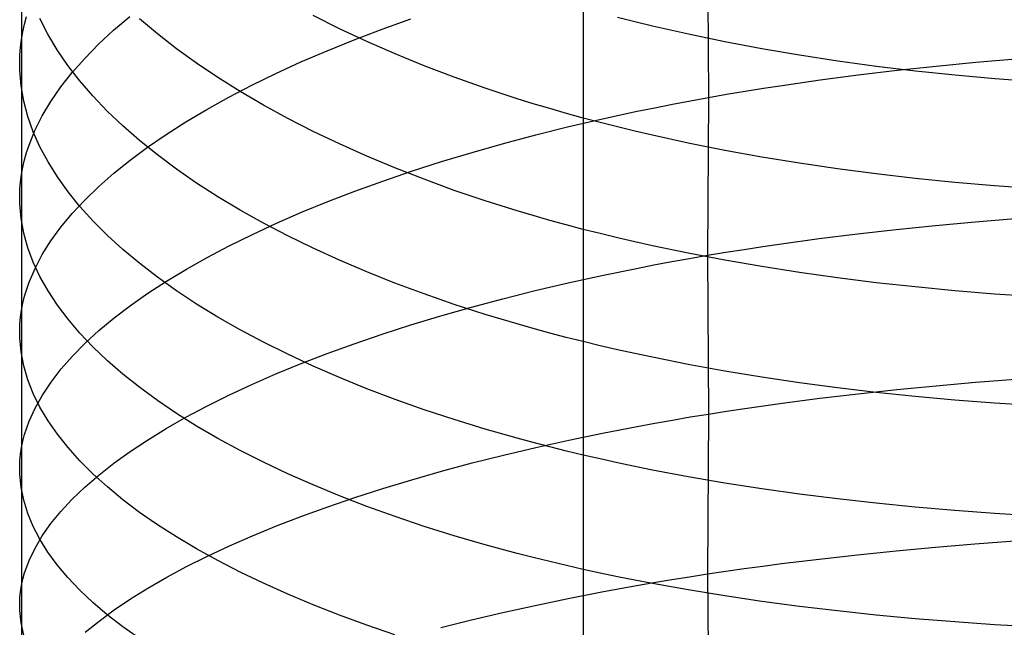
# Model space of a CAD drawing. Extents: x -383 to 1849, y -1185 to -529.
# Tile 140 of 256: x -381 to -369, y -986 to -979. Entities that reach past the tile are written whole.
import ezdxf

# ---------------------------------------------------------------- set-up
doc = ezdxf.new("R2010")
doc.units = 0
doc.layers.add('PREDEFINITO', color=7, linetype='CONTINUOUS')

msp = doc.modelspace()

# ---------------------------------------------------------------- linework, layer by layer
at = {"layer": 'PREDEFINITO'}
for p, q in [((-381.081, -976.03, 655.637), (-381.082, -979.225, 657.137)), ((-372.849, -978.046, 670.243), (-372.838, -979.921, 670.972)), ((-381.045, -979.04, 657.587), (-381.021, -978.948, 657.811)), ((-379.977, -979.114, 662.252), (-379.781, -978.948, 662.67)), ((-377.267, -979.096, 645.054), (-377.583, -978.938, 645.394)), ((-373.72, -979.012, 641.653), (-373.929, -978.959, 641.766)), ((-381.066, -979.133, 657.362), (-381.045, -979.04, 657.587)), ((-380.765, -979.16, 652.839), (-380.862, -978.971, 653.28)), ((-379.451, -979.157, 648.735), (-379.666, -978.976, 649.14)), ((-376.756, -979.099, 667.549), (-376.41, -978.975, 667.872)), ((-373.508, -979.063, 641.544), (-373.72, -979.012, 641.653)), ((-373.079, -979.161, 641.335), (-373.508, -979.063, 641.544)), ((-381.082, -979.225, 657.137), (-381.066, -979.133, 657.362)), ((-380.653, -979.348, 652.4), (-380.765, -979.16, 652.839)), ((-380.158, -979.282, 661.827), (-379.977, -979.114, 662.252)), ((-379.223, -979.335, 648.337), (-379.451, -979.157, 648.735)), ((-376.939, -979.249, 644.723), (-377.267, -979.096, 645.054)), ((-377.092, -979.227, 667.214), (-376.756, -979.099, 667.549)), ((-372.641, -979.252, 641.139), (-373.079, -979.161, 641.335)), ((-381.094, -979.318, 656.912), (-381.082, -979.225, 657.137)), ((-381.082, -979.225, 657.137), (-381.082, -980.843, 657.842)), ((-380.324, -979.451, 661.399), (-380.158, -979.282, 661.827)), ((-377.416, -979.359, 666.87), (-377.092, -979.227, 667.214)), ((-376.6, -979.397, 644.403), (-376.939, -979.249, 644.723)), ((-372.196, -979.336, 640.956), (-372.641, -979.252, 641.139)), ((-381.104, -979.503, 656.462), (-381.101, -979.411, 656.687)), ((-381.101, -979.411, 656.687), (-381.094, -979.318, 656.912)), ((-380.525, -979.535, 651.965), (-380.653, -979.348, 652.4)), ((-378.982, -979.51, 647.945), (-379.223, -979.335, 648.337)), ((-377.729, -979.494, 666.516), (-377.416, -979.359, 666.87)), ((-376.25, -979.54, 644.093), (-376.6, -979.397, 644.403)), ((-371.744, -979.413, 640.787), (-372.196, -979.336, 640.956)), ((-371.286, -979.484, 640.631), (-371.744, -979.413, 640.787)), ((-381.103, -979.596, 656.237), (-381.104, -979.503, 656.462)), ((-380.383, -979.72, 651.533), (-380.525, -979.535, 651.965)), ((-380.475, -979.622, 660.965), (-380.324, -979.451, 661.399)), ((-378.728, -979.681, 647.561), (-378.982, -979.51, 647.945)), ((-378.03, -979.632, 666.153), (-377.729, -979.494, 666.516)), ((-375.889, -979.677, 643.793), (-376.25, -979.54, 644.093)), ((-370.822, -979.547, 640.488), (-371.286, -979.484, 640.631)), ((-370.353, -979.604, 640.358), (-370.822, -979.547, 640.488)), ((-370.574, -979.593, 671.808), (-370.104, -979.543, 671.931)), ((-370.104, -979.543, 671.931), (-369.629, -979.497, 672.039)), ((-369.629, -979.497, 672.039), (-369.15, -979.457, 672.133)), ((-381.088, -979.781, 655.786), (-381.103, -979.596, 656.237)), ((-380.61, -979.794, 660.528), (-380.475, -979.622, 660.965)), ((-378.319, -979.773, 665.78), (-378.03, -979.632, 666.153)), ((-371.499, -979.709, 671.518), (-371.04, -979.649, 671.671)), ((-371.04, -979.649, 671.671), (-370.574, -979.593, 671.808)), ((-369.879, -979.654, 640.242), (-370.353, -979.604, 640.358)), ((-369.401, -979.697, 640.139), (-369.879, -979.654, 640.242)), ((-381.055, -979.965, 655.335), (-381.088, -979.781, 655.786)), ((-380.225, -979.902, 651.105), (-380.383, -979.72, 651.533)), ((-378.46, -979.848, 647.184), (-378.728, -979.681, 647.561)), ((-378.595, -979.916, 665.4), (-378.319, -979.773, 665.78)), ((-375.517, -979.809, 643.506), (-375.889, -979.677, 643.793)), ((-372.177, -979.809, 671.262), (-371.953, -979.775, 671.351)), ((-371.953, -979.775, 671.351), (-371.499, -979.709, 671.518)), ((-368.919, -979.733, 640.049), (-369.401, -979.697, 640.139)), ((-380.73, -979.967, 660.087), (-380.61, -979.794, 660.528)), ((-380.053, -980.083, 650.681), (-380.225, -979.902, 651.105)), ((-378.18, -980.012, 646.814), (-378.46, -979.848, 647.184)), ((-375.135, -979.935, 643.23), (-375.517, -979.809, 643.506)), ((-372.838, -979.921, 670.972), (-372.62, -979.882, 671.072)), ((-372.62, -979.882, 671.072), (-372.399, -979.845, 671.169)), ((-372.399, -979.845, 671.169), (-372.177, -979.809, 671.262)), ((-381.007, -980.149, 654.885), (-381.055, -979.965, 655.335)), ((-380.834, -980.141, 659.642), (-380.73, -979.967, 660.087)), ((-378.859, -980.063, 665.012), (-378.595, -979.916, 665.4)), ((-377.888, -980.172, 646.453), (-378.18, -980.012, 646.814)), ((-374.941, -979.995, 643.097), (-375.135, -979.935, 643.23)), ((-374.743, -980.054, 642.967), (-374.941, -979.995, 643.097)), ((-373.482, -980.043, 670.648), (-373.27, -980.001, 670.76)), ((-373.27, -980.001, 670.76), (-373.055, -979.96, 670.868)), ((-373.055, -979.96, 670.868), (-372.838, -979.921, 670.972)), ((-372.838, -979.921, 670.972), (-372.848, -981.813, 671.655)), ((-380.921, -980.316, 659.195), (-380.834, -980.141, 659.642)), ((-379.867, -980.261, 650.262), (-380.053, -980.083, 650.681)), ((-379.109, -980.212, 664.616), (-378.859, -980.063, 665.012)), ((-374.543, -980.112, 642.84), (-374.743, -980.054, 642.967)), ((-374.341, -980.168, 642.716), (-374.543, -980.112, 642.84)), ((-374.108, -980.176, 670.293), (-373.693, -980.086, 670.533)), ((-373.693, -980.086, 670.533), (-373.482, -980.043, 670.648)), ((-380.942, -980.332, 654.437), (-381.007, -980.149, 654.885)), ((-379.666, -980.437, 649.849), (-379.867, -980.261, 650.262)), ((-379.347, -980.363, 664.213), (-379.109, -980.212, 664.616)), ((-377.584, -980.327, 646.101), (-377.888, -980.172, 646.453)), ((-374.514, -980.27, 670.039), (-374.108, -980.176, 670.293)), ((-374.137, -980.222, 642.595), (-374.341, -980.168, 642.716)), ((-373.93, -980.274, 642.478), (-374.137, -980.222, 642.595)), ((-380.992, -980.491, 658.746), (-380.921, -980.316, 659.195)), ((-380.861, -980.514, 653.99), (-380.942, -980.332, 654.437)), ((-379.57, -980.517, 663.803), (-379.347, -980.363, 664.213)), ((-377.268, -980.478, 645.759), (-377.584, -980.327, 646.101)), ((-375.298, -980.472, 669.491), (-374.911, -980.369, 669.772)), ((-374.911, -980.369, 669.772), (-374.514, -980.27, 670.039)), ((-373.72, -980.325, 642.364), (-373.93, -980.274, 642.478)), ((-373.509, -980.374, 642.254), (-373.72, -980.325, 642.364)), ((-373.08, -980.468, 642.043), (-373.509, -980.374, 642.254)), ((-381.021, -980.579, 658.521), (-380.992, -980.491, 658.746)), ((-379.452, -980.61, 649.441), (-379.666, -980.437, 649.849)), ((-376.94, -980.625, 645.425), (-377.268, -980.478, 645.759)), ((-375.676, -980.579, 669.199), (-375.298, -980.472, 669.491)), ((-372.643, -980.555, 641.845), (-373.08, -980.468, 642.043)), ((-381.045, -980.667, 658.295), (-381.021, -980.579, 658.521)), ((-380.764, -980.694, 653.545), (-380.861, -980.514, 653.99)), ((-379.78, -980.672, 663.387), (-379.57, -980.517, 663.803)), ((-379.224, -980.78, 649.039), (-379.452, -980.61, 649.441)), ((-376.044, -980.69, 668.895), (-375.676, -980.579, 669.199)), ((-372.198, -980.636, 641.66), (-372.643, -980.555, 641.845)), ((-381.066, -980.755, 658.069), (-381.045, -980.667, 658.295)), ((-380.652, -980.874, 653.103), (-380.764, -980.694, 653.545)), ((-379.975, -980.83, 662.966), (-379.78, -980.672, 663.387)), ((-376.601, -980.766, 645.102), (-376.94, -980.625, 645.425)), ((-376.401, -980.804, 668.579), (-376.044, -980.69, 668.895)), ((-371.747, -980.71, 641.489), (-372.198, -980.636, 641.66)), ((-371.289, -980.777, 641.331), (-371.747, -980.71, 641.489)), ((-381.094, -980.932, 657.615), (-381.082, -980.843, 657.842)), ((-381.082, -980.843, 657.842), (-381.066, -980.755, 658.069)), ((-381.082, -980.843, 657.842), (-381.081, -982.471, 658.524)), ((-380.156, -980.989, 662.539), (-379.975, -980.83, 662.966)), ((-378.982, -980.947, 648.644), (-379.224, -980.78, 649.039)), ((-376.748, -980.923, 668.252), (-376.401, -980.804, 668.579)), ((-376.25, -980.902, 644.79), (-376.601, -980.766, 645.102)), ((-370.825, -980.838, 641.187), (-371.289, -980.777, 641.331)), ((-370.357, -980.892, 641.056), (-370.825, -980.838, 641.187)), ((-381.101, -981.02, 657.388), (-381.094, -980.932, 657.615)), ((-380.524, -981.052, 652.664), (-380.652, -980.874, 653.103)), ((-378.728, -981.11, 648.256), (-378.982, -980.947, 648.644)), ((-377.084, -981.044, 667.915), (-376.748, -980.923, 668.252)), ((-375.889, -981.034, 644.489), (-376.25, -980.902, 644.79)), ((-369.883, -980.94, 640.938), (-370.357, -980.892, 641.056)), ((-369.405, -980.981, 640.834), (-369.883, -980.94, 640.938)), ((-381.104, -981.108, 657.161), (-381.101, -981.02, 657.388)), ((-380.381, -981.228, 652.229), (-380.524, -981.052, 652.664)), ((-380.323, -981.15, 662.107), (-380.156, -980.989, 662.539)), ((-377.408, -981.169, 667.567), (-377.084, -981.044, 667.915)), ((-375.518, -981.159, 644.199), (-375.889, -981.034, 644.489)), ((-368.924, -981.016, 640.744), (-369.405, -980.981, 640.834)), ((-381.103, -981.196, 656.934), (-381.104, -981.108, 657.161)), ((-381.087, -981.372, 656.48), (-381.103, -981.196, 656.934)), ((-380.474, -981.312, 661.67), (-380.323, -981.15, 662.107)), ((-378.46, -981.271, 647.876), (-378.728, -981.11, 648.256)), ((-377.722, -981.297, 667.21), (-377.408, -981.169, 667.567)), ((-375.136, -981.279, 643.921), (-375.518, -981.159, 644.199)), ((-380.609, -981.475, 661.23), (-380.474, -981.312, 661.67)), ((-380.224, -981.402, 651.797), (-380.381, -981.228, 652.229)), ((-378.18, -981.427, 647.504), (-378.46, -981.271, 647.876)), ((-378.023, -981.428, 666.844), (-377.722, -981.297, 667.21)), ((-374.941, -981.337, 643.787), (-375.136, -981.279, 643.921)), ((-381.055, -981.547, 656.026), (-381.087, -981.372, 656.48)), ((-380.051, -981.575, 651.37), (-380.224, -981.402, 651.797)), ((-378.312, -981.562, 666.468), (-378.023, -981.428, 666.844)), ((-377.888, -981.579, 647.14), (-378.18, -981.427, 647.504)), ((-374.743, -981.394, 643.655), (-374.941, -981.337, 643.787)), ((-374.544, -981.448, 643.527), (-374.743, -981.394, 643.655)), ((-370.113, -981.455, 672.621), (-369.638, -981.411, 672.73)), ((-369.638, -981.411, 672.73), (-369.158, -981.372, 672.825)), ((-381.007, -981.722, 655.572), (-381.055, -981.547, 656.026)), ((-380.729, -981.639, 660.785), (-380.609, -981.475, 661.23)), ((-378.589, -981.699, 666.085), (-378.312, -981.562, 666.468)), ((-374.341, -981.502, 643.403), (-374.544, -981.448, 643.527)), ((-374.137, -981.553, 643.281), (-374.341, -981.502, 643.403)), ((-373.93, -981.604, 643.163), (-374.137, -981.553, 643.281)), ((-371.509, -981.613, 672.205), (-371.049, -981.555, 672.359)), ((-371.049, -981.555, 672.359), (-370.584, -981.503, 672.497)), ((-370.584, -981.503, 672.497), (-370.113, -981.455, 672.621)), ((-380.833, -981.804, 660.338), (-380.729, -981.639, 660.785)), ((-379.865, -981.744, 650.948), (-380.051, -981.575, 651.37)), ((-377.584, -981.728, 646.785), (-377.888, -981.579, 647.14)), ((-373.721, -981.652, 643.048), (-373.93, -981.604, 643.163)), ((-373.509, -981.699, 642.937), (-373.721, -981.652, 643.048)), ((-372.186, -981.708, 671.947), (-371.962, -981.675, 672.036)), ((-371.962, -981.675, 672.036), (-371.509, -981.613, 672.205)), ((-380.942, -981.896, 655.12), (-381.007, -981.722, 655.572)), ((-379.664, -981.912, 650.531), (-379.865, -981.744, 650.948)), ((-378.853, -981.838, 665.693), (-378.589, -981.699, 666.085)), ((-377.268, -981.872, 646.439), (-377.584, -981.728, 646.785)), ((-373.08, -981.789, 642.724), (-373.509, -981.699, 642.937)), ((-372.643, -981.872, 642.525), (-373.08, -981.789, 642.724)), ((-372.848, -981.813, 671.655), (-372.629, -981.777, 671.756)), ((-372.629, -981.777, 671.756), (-372.409, -981.742, 671.853)), ((-372.409, -981.742, 671.853), (-372.186, -981.708, 671.947)), ((-380.861, -982.069, 654.67), (-380.942, -981.896, 655.12)), ((-380.92, -981.97, 659.888), (-380.833, -981.804, 660.338)), ((-379.45, -982.077, 650.12), (-379.664, -981.912, 650.531)), ((-379.104, -981.979, 665.293), (-378.853, -981.838, 665.693)), ((-376.94, -982.012, 646.103), (-377.268, -981.872, 646.439)), ((-373.492, -981.929, 671.329), (-373.279, -981.889, 671.442)), ((-373.279, -981.889, 671.442), (-373.065, -981.85, 671.55)), ((-373.065, -981.85, 671.55), (-372.848, -981.813, 671.655)), ((-372.848, -981.813, 671.655), (-372.839, -983.717, 672.309)), ((-372.198, -981.949, 642.339), (-372.643, -981.872, 642.525)), ((-380.991, -982.137, 659.435), (-380.92, -981.97, 659.888)), ((-379.342, -982.123, 664.887), (-379.104, -981.979, 665.293)), ((-376.601, -982.147, 645.778), (-376.94, -982.012, 646.103)), ((-374.117, -982.055, 670.972), (-373.702, -981.97, 671.214)), ((-373.702, -981.97, 671.214), (-373.492, -981.929, 671.329)), ((-371.747, -982.019, 642.166), (-372.198, -981.949, 642.339)), ((-371.289, -982.084, 642.007), (-371.747, -982.019, 642.166)), ((-381.02, -982.22, 659.208), (-380.991, -982.137, 659.435)), ((-380.764, -982.241, 654.222), (-380.861, -982.069, 654.67)), ((-379.566, -982.269, 664.474), (-379.342, -982.123, 664.887)), ((-379.222, -982.239, 649.715), (-379.45, -982.077, 650.12)), ((-376.251, -982.277, 645.463), (-376.601, -982.147, 645.778)), ((-374.919, -982.237, 670.448), (-374.523, -982.144, 670.716)), ((-374.523, -982.144, 670.716), (-374.117, -982.055, 670.972)), ((-370.826, -982.142, 641.861), (-371.289, -982.084, 642.007)), ((-370.357, -982.193, 641.729), (-370.826, -982.142, 641.861)), ((-381.045, -982.304, 658.98), (-381.02, -982.22, 659.208)), ((-380.652, -982.412, 653.776), (-380.764, -982.241, 654.222)), ((-379.776, -982.416, 664.054), (-379.566, -982.269, 664.474)), ((-378.981, -982.398, 649.317), (-379.222, -982.239, 649.715)), ((-375.307, -982.334, 670.166), (-374.919, -982.237, 670.448)), ((-369.883, -982.239, 641.611), (-370.357, -982.193, 641.729)), ((-369.406, -982.278, 641.506), (-369.883, -982.239, 641.611)), ((-381.081, -982.471, 658.524), (-381.065, -982.387, 658.753)), ((-381.065, -982.387, 658.753), (-381.045, -982.304, 658.98)), ((-375.889, -982.402, 645.159), (-376.251, -982.277, 645.463)), ((-375.684, -982.435, 669.872), (-375.307, -982.334, 670.166)), ((-368.924, -982.311, 641.415), (-369.406, -982.278, 641.506)), ((-381.093, -982.555, 658.296), (-381.081, -982.471, 658.524)), ((-381.081, -982.471, 658.524), (-381.081, -985.773, 659.77)), ((-380.524, -982.581, 653.333), (-380.652, -982.412, 653.776)), ((-379.972, -982.565, 663.629), (-379.776, -982.416, 664.054)), ((-378.726, -982.554, 648.925), (-378.981, -982.398, 649.317)), ((-376.052, -982.54, 669.566), (-375.684, -982.435, 669.872)), ((-375.518, -982.522, 644.867), (-375.889, -982.402, 645.159)), ((-381.101, -982.638, 658.067), (-381.093, -982.555, 658.296)), ((-380.381, -982.749, 652.895), (-380.524, -982.581, 653.333)), ((-380.154, -982.716, 663.199), (-379.972, -982.565, 663.629)), ((-378.459, -982.707, 648.542), (-378.726, -982.554, 648.925)), ((-376.409, -982.648, 669.249), (-376.052, -982.54, 669.566)), ((-375.136, -982.637, 644.586), (-375.518, -982.522, 644.867)), ((-381.104, -982.722, 657.838), (-381.101, -982.638, 658.067)), ((-381.102, -982.805, 657.609), (-381.104, -982.722, 657.838)), ((-380.32, -982.869, 662.763), (-380.154, -982.716, 663.199)), ((-378.179, -982.856, 648.167), (-378.459, -982.707, 648.542)), ((-376.755, -982.76, 668.92), (-376.409, -982.648, 669.249)), ((-374.941, -982.692, 644.451), (-375.136, -982.637, 644.586)), ((-374.743, -982.746, 644.319), (-374.941, -982.692, 644.451)), ((-381.087, -982.972, 657.151), (-381.102, -982.805, 657.609)), ((-380.224, -982.914, 652.46), (-380.381, -982.749, 652.895)), ((-377.887, -983.001, 647.8), (-378.179, -982.856, 648.167)), ((-377.091, -982.875, 668.581), (-376.755, -982.76, 668.92)), ((-374.544, -982.798, 644.19), (-374.743, -982.746, 644.319)), ((-374.341, -982.849, 644.064), (-374.544, -982.798, 644.19)), ((-374.137, -982.898, 643.942), (-374.341, -982.849, 644.064)), ((-381.055, -983.139, 656.694), (-381.087, -982.972, 657.151)), ((-380.472, -983.022, 662.323), (-380.32, -982.869, 662.763)), ((-380.051, -983.078, 652.029), (-380.224, -982.914, 652.46)), ((-377.415, -982.992, 668.232), (-377.091, -982.875, 668.581)), ((-373.93, -982.946, 643.822), (-374.137, -982.898, 643.942)), ((-373.721, -982.992, 643.707), (-373.93, -982.946, 643.822)), ((-380.607, -983.177, 661.879), (-380.472, -983.022, 662.323)), ((-379.865, -983.24, 651.603), (-380.051, -983.078, 652.029)), ((-377.583, -983.142, 647.442), (-377.887, -983.001, 647.8)), ((-377.728, -983.113, 667.873), (-377.415, -982.992, 668.232)), ((-373.509, -983.037, 643.594), (-373.721, -982.992, 643.707)), ((-373.08, -983.122, 643.38), (-373.509, -983.037, 643.594)), ((-381.007, -983.305, 656.237), (-381.055, -983.139, 656.694)), ((-380.728, -983.333, 661.431), (-380.607, -983.177, 661.879)), ((-378.029, -983.237, 667.504), (-377.728, -983.113, 667.873)), ((-377.267, -983.28, 647.093), (-377.583, -983.142, 647.442)), ((-372.643, -983.202, 643.179), (-373.08, -983.122, 643.38)), ((-372.198, -983.275, 642.991), (-372.643, -983.202, 643.179)), ((-380.942, -983.47, 655.781), (-381.007, -983.305, 656.237)), ((-380.832, -983.489, 660.98), (-380.728, -983.333, 661.431)), ((-379.664, -983.399, 651.183), (-379.865, -983.24, 651.603)), ((-378.318, -983.363, 667.127), (-378.029, -983.237, 667.504)), ((-376.939, -983.413, 646.755), (-377.267, -983.28, 647.093)), ((-371.747, -983.342, 642.818), (-372.198, -983.275, 642.991)), ((-369.632, -983.336, 673.394), (-369.154, -983.299, 673.489)), ((-379.45, -983.556, 650.769), (-379.664, -983.399, 651.183)), ((-378.594, -983.492, 666.741), (-378.318, -983.363, 667.127)), ((-376.6, -983.541, 646.426), (-376.939, -983.413, 646.755)), ((-371.289, -983.403, 642.657), (-371.747, -983.342, 642.818)), ((-370.825, -983.458, 642.51), (-371.289, -983.403, 642.657)), ((-371.042, -983.473, 673.019), (-370.577, -983.423, 673.158)), ((-370.577, -983.423, 673.158), (-370.107, -983.377, 673.283)), ((-370.107, -983.377, 673.283), (-369.632, -983.336, 673.394)), ((-380.861, -983.634, 655.327), (-380.942, -983.47, 655.781)), ((-380.919, -983.646, 660.527), (-380.832, -983.489, 660.98)), ((-379.222, -983.71, 650.361), (-379.45, -983.556, 650.769)), ((-378.858, -983.623, 666.347), (-378.594, -983.492, 666.741)), ((-376.25, -983.665, 646.109), (-376.6, -983.541, 646.426)), ((-371.954, -983.586, 672.694), (-371.501, -983.527, 672.864)), ((-371.501, -983.527, 672.864), (-371.042, -983.473, 673.019)), ((-370.357, -983.507, 642.377), (-370.825, -983.458, 642.51)), ((-369.883, -983.55, 642.258), (-370.357, -983.507, 642.377)), ((-369.405, -983.587, 642.153), (-369.883, -983.55, 642.258)), ((-380.991, -983.804, 660.071), (-380.919, -983.646, 660.527)), ((-380.764, -983.798, 654.875), (-380.861, -983.634, 655.327)), ((-379.109, -983.756, 665.946), (-378.858, -983.623, 666.347)), ((-375.889, -983.784, 645.803), (-376.25, -983.665, 646.109)), ((-372.839, -983.717, 672.309), (-372.621, -983.682, 672.411)), ((-372.621, -983.682, 672.411), (-372.4, -983.649, 672.509)), ((-372.4, -983.649, 672.509), (-372.178, -983.617, 672.603)), ((-372.178, -983.617, 672.603), (-371.954, -983.586, 672.694)), ((-368.924, -983.619, 642.061), (-369.405, -983.587, 642.153)), ((-381.02, -983.883, 659.842), (-380.991, -983.804, 660.071)), ((-380.652, -983.96, 654.426), (-380.764, -983.798, 654.875)), ((-379.346, -983.891, 665.537), (-379.109, -983.756, 665.946)), ((-378.981, -983.861, 649.959), (-379.222, -983.71, 650.361)), ((-375.517, -983.899, 645.508), (-375.889, -983.784, 645.803)), ((-373.483, -983.826, 671.982), (-373.27, -983.789, 672.094)), ((-373.27, -983.789, 672.094), (-373.056, -983.752, 672.204)), ((-373.056, -983.752, 672.204), (-372.839, -983.717, 672.309)), ((-372.839, -983.717, 672.309), (-372.848, -985.635, 672.917)), ((-381.045, -983.962, 659.613), (-381.02, -983.883, 659.842)), ((-379.57, -984.029, 665.122), (-379.346, -983.891, 665.537)), ((-378.726, -984.009, 649.565), (-378.981, -983.861, 649.959)), ((-375.135, -984.008, 645.226), (-375.517, -983.899, 645.508)), ((-374.108, -983.945, 671.621), (-373.693, -983.865, 671.865)), ((-373.693, -983.865, 671.865), (-373.483, -983.826, 671.982)), ((-381.082, -984.12, 659.153), (-381.065, -984.041, 659.383)), ((-381.065, -984.041, 659.383), (-381.045, -983.962, 659.613)), ((-380.524, -984.12, 653.98), (-380.652, -983.96, 654.426)), ((-379.78, -984.168, 664.7), (-379.57, -984.029, 665.122)), ((-378.459, -984.154, 649.179), (-378.726, -984.009, 649.565)), ((-374.94, -984.06, 645.089), (-375.135, -984.008, 645.226)), ((-374.91, -984.117, 671.093), (-374.513, -984.029, 671.364)), ((-374.513, -984.029, 671.364), (-374.108, -983.945, 671.621)), ((-381.093, -984.199, 658.923), (-381.082, -984.12, 659.153)), ((-380.382, -984.279, 653.537), (-380.524, -984.12, 653.98)), ((-378.179, -984.296, 648.801), (-378.459, -984.154, 649.179)), ((-375.297, -984.209, 670.81), (-374.91, -984.117, 671.093)), ((-374.743, -984.111, 644.956), (-374.94, -984.06, 645.089)), ((-374.543, -984.161, 644.826), (-374.743, -984.111, 644.956)), ((-374.341, -984.209, 644.699), (-374.543, -984.161, 644.826)), ((-381.104, -984.357, 658.462), (-381.101, -984.278, 658.693)), ((-381.101, -984.278, 658.693), (-381.093, -984.199, 658.923)), ((-380.224, -984.437, 653.099), (-380.382, -984.279, 653.537)), ((-379.975, -984.308, 664.273), (-379.78, -984.168, 664.7)), ((-375.675, -984.304, 670.514), (-375.297, -984.209, 670.81)), ((-374.137, -984.256, 644.576), (-374.341, -984.209, 644.699)), ((-373.93, -984.302, 644.456), (-374.137, -984.256, 644.576)), ((-381.103, -984.437, 658.232), (-381.104, -984.357, 658.462)), ((-380.156, -984.451, 663.84), (-379.975, -984.308, 664.273)), ((-377.887, -984.434, 648.431), (-378.179, -984.296, 648.801)), ((-376.042, -984.403, 670.206), (-375.675, -984.304, 670.514)), ((-373.72, -984.346, 644.339), (-373.93, -984.302, 644.456)), ((-373.509, -984.389, 644.226), (-373.72, -984.346, 644.339)), ((-373.08, -984.469, 644.01), (-373.509, -984.389, 644.226)), ((-381.088, -984.594, 657.771), (-381.103, -984.437, 658.232)), ((-380.322, -984.594, 663.402), (-380.156, -984.451, 663.84)), ((-380.052, -984.592, 652.665), (-380.224, -984.437, 653.099)), ((-377.583, -984.568, 648.07), (-377.887, -984.434, 648.431)), ((-376.746, -984.61, 669.555), (-376.4, -984.505, 669.886)), ((-376.4, -984.505, 669.886), (-376.042, -984.403, 670.206)), ((-372.643, -984.545, 643.807), (-373.08, -984.469, 644.01)), ((-381.056, -984.752, 657.31), (-381.088, -984.594, 657.771)), ((-380.473, -984.739, 662.959), (-380.322, -984.594, 663.402)), ((-379.866, -984.745, 652.236), (-380.052, -984.592, 652.665)), ((-377.267, -984.699, 647.719), (-377.583, -984.568, 648.07)), ((-377.082, -984.718, 669.214), (-376.746, -984.61, 669.555)), ((-372.198, -984.614, 643.618), (-372.643, -984.545, 643.807)), ((-371.747, -984.678, 643.443), (-372.198, -984.614, 643.618)), ((-381.008, -984.909, 656.85), (-381.056, -984.752, 657.31)), ((-380.609, -984.885, 662.513), (-380.473, -984.739, 662.959)), ((-379.665, -984.897, 651.812), (-379.866, -984.745, 652.236)), ((-377.407, -984.829, 668.862), (-377.082, -984.718, 669.214)), ((-376.939, -984.825, 647.378), (-377.267, -984.699, 647.719)), ((-371.289, -984.736, 643.281), (-371.747, -984.678, 643.443)), ((-370.826, -984.788, 643.134), (-371.289, -984.736, 643.281)), ((-377.72, -984.943, 668.501), (-377.407, -984.829, 668.862)), ((-376.6, -984.947, 647.047), (-376.939, -984.825, 647.378)), ((-370.357, -984.835, 643), (-370.826, -984.788, 643.134)), ((-369.883, -984.875, 642.879), (-370.357, -984.835, 643)), ((-380.943, -985.065, 656.391), (-381.008, -984.909, 656.85)), ((-380.729, -985.031, 662.062), (-380.609, -984.885, 662.513)), ((-379.451, -985.045, 651.394), (-379.665, -984.897, 651.812)), ((-378.021, -985.059, 668.13), (-377.72, -984.943, 668.501)), ((-376.25, -985.065, 646.727), (-376.6, -984.947, 647.047)), ((-369.406, -984.91, 642.773), (-369.883, -984.875, 642.879)), ((-368.925, -984.94, 642.681), (-369.406, -984.91, 642.773)), ((-380.862, -985.22, 655.934), (-380.943, -985.065, 656.391)), ((-380.833, -985.179, 661.609), (-380.729, -985.031, 662.062)), ((-379.223, -985.191, 650.983), (-379.451, -985.045, 651.394)), ((-378.311, -985.178, 667.75), (-378.021, -985.059, 668.13)), ((-375.889, -985.178, 646.418), (-376.25, -985.065, 646.727)), ((-380.92, -985.327, 661.152), (-380.833, -985.179, 661.609)), ((-380.765, -985.374, 655.479), (-380.862, -985.22, 655.934)), ((-378.982, -985.335, 650.578), (-379.223, -985.191, 650.983)), ((-378.587, -985.299, 667.362), (-378.311, -985.178, 667.75)), ((-375.517, -985.286, 646.121), (-375.889, -985.178, 646.418)), ((-380.991, -985.475, 660.693), (-380.92, -985.327, 661.152)), ((-378.727, -985.475, 650.181), (-378.982, -985.335, 650.578)), ((-378.852, -985.422, 666.965), (-378.587, -985.299, 667.362)), ((-375.135, -985.39, 645.837), (-375.517, -985.286, 646.121)), ((-370.586, -985.358, 673.772), (-370.115, -985.315, 673.898)), ((-370.115, -985.315, 673.898), (-369.641, -985.276, 674.009)), ((-369.641, -985.276, 674.009), (-369.162, -985.24, 674.105)), ((-380.653, -985.527, 655.027), (-380.765, -985.374, 655.479)), ((-379.103, -985.548, 666.561), (-378.852, -985.422, 666.965)), ((-374.94, -985.439, 645.699), (-375.135, -985.39, 645.837)), ((-374.743, -985.488, 645.565), (-374.94, -985.439, 645.699)), ((-371.963, -985.512, 673.304), (-371.51, -985.457, 673.475)), ((-371.51, -985.457, 673.475), (-371.051, -985.405, 673.631)), ((-371.051, -985.405, 673.631), (-370.586, -985.358, 673.772)), ((-381.045, -985.624, 660.233), (-381.02, -985.55, 660.463)), ((-381.02, -985.55, 660.463), (-380.991, -985.475, 660.693)), ((-380.525, -985.679, 654.579), (-380.653, -985.527, 655.027)), ((-379.34, -985.675, 666.15), (-379.103, -985.548, 666.561)), ((-378.46, -985.613, 649.791), (-378.727, -985.475, 650.181)), ((-374.543, -985.535, 645.434), (-374.743, -985.488, 645.565)), ((-374.341, -985.581, 645.306), (-374.543, -985.535, 645.434)), ((-372.63, -985.603, 673.019), (-372.409, -985.572, 673.118)), ((-372.409, -985.572, 673.118), (-372.187, -985.541, 673.213)), ((-372.187, -985.541, 673.213), (-371.963, -985.512, 673.304)), ((-381.065, -985.699, 660.002), (-381.045, -985.624, 660.233)), ((-380.383, -985.829, 654.133), (-380.525, -985.679, 654.579)), ((-379.565, -985.804, 665.732), (-379.34, -985.675, 666.15)), ((-378.18, -985.747, 649.409), (-378.46, -985.613, 649.791)), ((-374.137, -985.625, 645.182), (-374.341, -985.581, 645.306)), ((-373.93, -985.669, 645.061), (-374.137, -985.625, 645.182)), ((-373.72, -985.71, 644.944), (-373.93, -985.669, 645.061)), ((-373.279, -985.703, 672.7), (-373.065, -985.669, 672.81)), ((-373.065, -985.669, 672.81), (-372.848, -985.635, 672.917)), ((-372.848, -985.635, 672.917), (-372.63, -985.603, 673.019)), ((-372.848, -985.635, 672.917), (-372.839, -987.563, 673.494)), ((-381.093, -985.848, 659.539), (-381.081, -985.773, 659.77)), ((-381.081, -985.773, 659.77), (-381.065, -985.699, 660.002)), ((-381.081, -985.773, 659.77), (-381.081, -987.443, 660.346)), ((-379.775, -985.935, 665.308), (-379.565, -985.804, 665.732)), ((-377.888, -985.878, 649.037), (-378.18, -985.747, 649.409)), ((-374.117, -985.85, 672.224), (-373.702, -985.774, 672.47)), ((-373.509, -985.751, 644.83), (-373.72, -985.71, 644.944)), ((-373.702, -985.774, 672.47), (-373.492, -985.738, 672.587)), ((-373.08, -985.827, 644.612), (-373.509, -985.751, 644.83)), ((-373.492, -985.738, 672.587), (-373.279, -985.703, 672.7)), ((-381.104, -985.997, 659.075), (-381.101, -985.923, 659.307)), ((-381.101, -985.923, 659.307), (-381.093, -985.848, 659.539)), ((-380.225, -985.978, 653.692), (-380.383, -985.829, 654.133)), ((-377.584, -986.006, 648.673), (-377.888, -985.878, 649.037)), ((-374.919, -986.012, 671.693), (-374.522, -985.929, 671.965)), ((-374.522, -985.929, 671.965), (-374.117, -985.85, 672.224)), ((-372.643, -985.899, 644.408), (-373.08, -985.827, 644.612)), ((-372.198, -985.964, 644.218), (-372.643, -985.899, 644.408)), ((-381.102, -986.072, 658.843), (-381.104, -985.997, 659.075)), ((-380.053, -986.124, 653.255), (-380.225, -985.978, 653.692)), ((-379.971, -986.067, 664.877), (-379.775, -985.935, 665.308)), ((-377.268, -986.129, 648.319), (-377.584, -986.006, 648.673)), ((-375.306, -986.098, 671.408), (-374.919, -986.012, 671.693)), ((-371.747, -986.025, 644.041), (-372.198, -985.964, 644.218)), ((-371.289, -986.079, 643.879), (-371.747, -986.025, 644.041)), ((-381.087, -986.22, 658.379), (-381.102, -986.072, 658.843)), ((-380.152, -986.201, 664.442), (-379.971, -986.067, 664.877)), ((-379.866, -986.269, 652.824), (-380.053, -986.124, 653.255)), ((-376.94, -986.249, 647.975), (-377.268, -986.129, 648.319)), ((-375.683, -986.187, 671.11), (-375.306, -986.098, 671.408)), ((-370.825, -986.129, 643.73), (-371.289, -986.079, 643.879)), ((-370.356, -986.173, 643.595), (-370.825, -986.129, 643.73)), ((-381.055, -986.369, 657.915), (-381.087, -986.22, 658.379)), ((-380.319, -986.335, 664.001), (-380.152, -986.201, 664.442)), ((-379.666, -986.411, 652.398), (-379.866, -986.269, 652.824)), ((-376.601, -986.365, 647.641), (-376.94, -986.249, 647.975)), ((-376.05, -986.279, 670.8), (-375.683, -986.187, 671.11)), ((-369.883, -986.211, 643.474), (-370.356, -986.173, 643.595)), ((-369.405, -986.244, 643.367), (-369.883, -986.211, 643.474)), ((-368.924, -986.271, 643.274), (-369.405, -986.244, 643.367))]:
    msp.add_line(p, q, dxfattribs=at)
at = {"layer": 'PREDEFINITO', "extrusion": (1, 7.00411e-06, 5.8801e-06)}
msp.add_arc((-1015.683, 575.685, -374.344), 75.967, 20.46798, 179.57424, dxfattribs=at)

doc.saveas('drawing.dxf')
